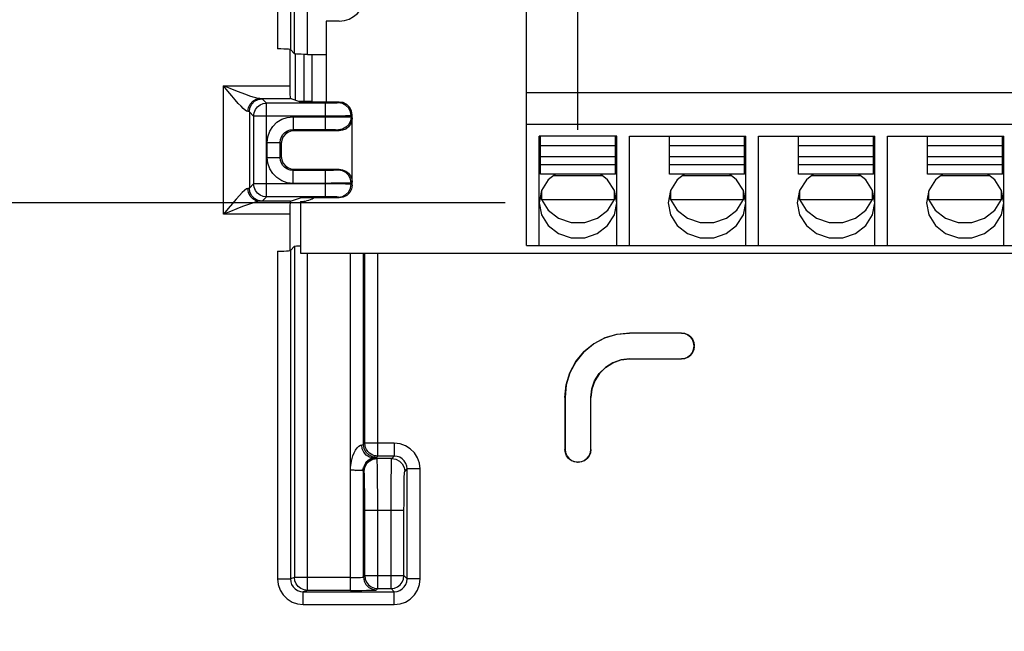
# Model space of a CAD drawing. Extents: x 29 to 410, y 35 to 287.
# Tile 40 of 46: x 258.97 to 272.48, y 154.07 to 162.47. Entities that reach past the tile are written whole.
import ezdxf

# ---------------------------------------------------------------- set-up
doc = ezdxf.new("R2010")
doc.units = 0
doc.header["$LTSCALE"] = 23.1
doc.layers.get('0').update_dxf_attribs({"linetype": 'CONTINUOUS'})
doc.layers.add('ALL_DIM', color=7, linetype='CONTINUOUS')
doc.dimstyles.get("Standard").update_dxf_attribs({"dimtxt": 2.5, "dimasz": 2.5, "dimexe": 1.25, "dimexo": 0.625, "dimtad": 1, "dimcen": 2.5, "dimazin": 3, "dimtfac": 1, "dimtmove": 0, "dimatfit": 3})

# ---------------------------------------------------------------- blocks, each defined once
blk = doc.blocks.new('_OPEN')
at = {"color": 0, "linetype": 'BYBLOCK'}
for p, q in [((0, 0), (-1, 0.25)), ((-1, -0.25), (0, 0)), ((-1, 0), (0, 0))]:
    blk.add_line(p, q, dxfattribs=at)
blk = doc.blocks.new('*D22')
at = {"layer": 'ALL_DIM', "color": 2, "linetype": 'CONTINUOUS'}
for p, q in [((265.629, 159.959), (205.892, 159.959)), ((206.892, 159.959), (206.892, 131.01)), ((206.892, 102.06), (206.892, 131.01)), ((229.857, 102.06), (205.892, 102.06))]:
    blk.add_line(p, q, dxfattribs=at)
at = {"layer": 'ALL_DIM', "color": 2, "linetype": 'CONTINUOUS', "xscale": 2, "yscale": 2, "zscale": 2}
for p, rotation in [((206.892, 159.959), 90), ((206.892, 102.06), 270)]:
    blk.add_blockref('_OPEN', p, dxfattribs=dict(at, rotation=rotation))
blk = doc.blocks.new('*D23')
at = {"layer": 'ALL_DIM', "color": 2, "linetype": 'CONTINUOUS'}
for p, q in [((214.351, 163.676), (214.351, 168.676)), ((214.351, 168.676), (214.351, 161.818)), ((264.744, 163.676), (213.351, 163.676)), ((214.351, 147.882), (214.351, 161.818)), ((265.629, 159.959), (213.351, 159.959)), ((214.351, 159.959), (214.351, 147.882))]:
    blk.add_line(p, q, dxfattribs=at)
at = {"layer": 'ALL_DIM', "color": 2, "linetype": 'CONTINUOUS', "xscale": 2, "yscale": 2, "zscale": 2}
for p, rotation in [((214.351, 163.676), 270), ((214.351, 159.959), 90)]:
    blk.add_blockref('_OPEN', p, dxfattribs=dict(at, rotation=rotation))
blk = doc.blocks.new('*D24')
at = {"layer": 'ALL_DIM', "color": 2, "linetype": 'CONTINUOUS'}
for p, q in [((263.682, 168.809), (205.892, 168.809)), ((206.892, 168.809), (206.892, 164.384)), ((206.892, 159.959), (206.892, 164.384)), ((265.629, 159.959), (205.892, 159.959))]:
    blk.add_line(p, q, dxfattribs=at)
at = {"layer": 'ALL_DIM', "color": 2, "linetype": 'CONTINUOUS', "xscale": 2, "yscale": 2, "zscale": 2}
for p, rotation in [((206.892, 168.809), 90), ((206.892, 159.959), 270)]:
    blk.add_blockref('_OPEN', p, dxfattribs=dict(at, rotation=rotation))
blk = doc.blocks.new('*D25')
at = {"layer": 'ALL_DIM', "color": 2, "linetype": 'CONTINUOUS'}
for p, q in [((266.629, 160.959), (266.629, 182.751)), ((284.329, 160.959), (284.329, 182.751)), ((266.629, 181.751), (275.479, 181.751)), ((284.329, 181.751), (275.479, 181.751))]:
    blk.add_line(p, q, dxfattribs=at)
at = {"layer": 'ALL_DIM', "color": 2, "linetype": 'CONTINUOUS', "xscale": 2, "yscale": 2, "zscale": 2, "rotation": 180}
blk.add_blockref('_OPEN', (266.629, 181.751), dxfattribs=at)
at = {"layer": 'ALL_DIM', "color": 2, "linetype": 'CONTINUOUS', "xscale": 2, "yscale": 2, "zscale": 2}
blk.add_blockref('_OPEN', (284.329, 181.751), dxfattribs=at)
blk = doc.blocks.new('*D28')
at = {"layer": 'ALL_DIM', "color": 2, "linetype": 'CONTINUOUS'}
for p, q in [((230.857, 103.06), (230.857, 195.357)), ((264.682, 189.402), (264.682, 195.357)), ((230.857, 194.357), (247.77, 194.357)), ((264.682, 194.357), (247.77, 194.357)), ((264.682, 182.765), (264.682, 187.36)), ((264.682, 169.809), (264.682, 180.808))]:
    blk.add_line(p, q, dxfattribs=at)
at = {"layer": 'ALL_DIM', "color": 2, "linetype": 'CONTINUOUS', "xscale": 2, "yscale": 2, "zscale": 2, "rotation": 180}
blk.add_blockref('_OPEN', (230.857, 194.357), dxfattribs=at)
at = {"layer": 'ALL_DIM', "color": 2, "linetype": 'CONTINUOUS', "xscale": 2, "yscale": 2, "zscale": 2}
blk.add_blockref('_OPEN', (264.682, 194.357), dxfattribs=at)
blk = doc.blocks.new('*D29')
at = {"layer": 'ALL_DIM', "color": 2, "linetype": 'CONTINUOUS'}
for p, q in [((230.857, 103.06), (230.857, 189.301)), ((265.744, 164.676), (265.744, 189.301)), ((230.857, 188.301), (248.301, 188.301)), ((265.744, 188.301), (248.301, 188.301))]:
    blk.add_line(p, q, dxfattribs=at)
at = {"layer": 'ALL_DIM', "color": 2, "linetype": 'CONTINUOUS', "xscale": 2, "yscale": 2, "zscale": 2, "rotation": 180}
blk.add_blockref('_OPEN', (230.857, 188.301), dxfattribs=at)
at = {"layer": 'ALL_DIM', "color": 2, "linetype": 'CONTINUOUS', "xscale": 2, "yscale": 2, "zscale": 2}
blk.add_blockref('_OPEN', (265.744, 188.301), dxfattribs=at)
blk = doc.blocks.new('*D30')
at = {"layer": 'ALL_DIM', "color": 2, "linetype": 'CONTINUOUS'}
for p, q in [((230.857, 103.06), (230.857, 182.751)), ((266.629, 160.959), (266.629, 182.751)), ((230.857, 181.751), (248.743, 181.751)), ((266.629, 181.751), (248.743, 181.751))]:
    blk.add_line(p, q, dxfattribs=at)
at = {"layer": 'ALL_DIM', "color": 2, "linetype": 'CONTINUOUS', "xscale": 2, "yscale": 2, "zscale": 2, "rotation": 180}
blk.add_blockref('_OPEN', (230.857, 181.751), dxfattribs=at)
at = {"layer": 'ALL_DIM', "color": 2, "linetype": 'CONTINUOUS', "xscale": 2, "yscale": 2, "zscale": 2}
blk.add_blockref('_OPEN', (266.629, 181.751), dxfattribs=at)
blk = doc.blocks.new('*D33')
at = {"layer": 'ALL_DIM', "color": 2, "linetype": 'CONTINUOUS'}
for p, q in [((230.857, 103.06), (230.857, 201.911)), ((291.133, 160.959), (291.133, 201.911)), ((230.857, 200.911), (260.995, 200.911)), ((291.133, 200.911), (260.995, 200.911))]:
    blk.add_line(p, q, dxfattribs=at)
at = {"layer": 'ALL_DIM', "color": 2, "linetype": 'CONTINUOUS', "xscale": 2, "yscale": 2, "zscale": 2, "rotation": 180}
blk.add_blockref('_OPEN', (230.857, 200.911), dxfattribs=at)
at = {"layer": 'ALL_DIM', "color": 2, "linetype": 'CONTINUOUS', "xscale": 2, "yscale": 2, "zscale": 2}
blk.add_blockref('_OPEN', (291.133, 200.911), dxfattribs=at)
blk = doc.blocks.new('*D34')
at = {"layer": 'ALL_DIM', "color": 2, "linetype": 'CONTINUOUS'}
for p, q in [((230.857, 103.06), (230.857, 207.702)), ((290.234, 201.948), (290.234, 207.702)), ((230.857, 206.702), (260.545, 206.702)), ((290.234, 206.702), (260.545, 206.702)), ((290.234, 164.556), (290.234, 199.821))]:
    blk.add_line(p, q, dxfattribs=at)
at = {"layer": 'ALL_DIM', "color": 2, "linetype": 'CONTINUOUS', "xscale": 2, "yscale": 2, "zscale": 2, "rotation": 180}
blk.add_blockref('_OPEN', (230.857, 206.702), dxfattribs=at)
at = {"layer": 'ALL_DIM', "color": 2, "linetype": 'CONTINUOUS', "xscale": 2, "yscale": 2, "zscale": 2}
blk.add_blockref('_OPEN', (290.234, 206.702), dxfattribs=at)

msp = doc.modelspace()

# ---------------------------------------------------------------- linework, layer by layer
at = {"color": 7, "linetype": 'CONTINUOUS'}
for p, q in [((262.684, 171.59), (262.684, 162.061)), ((262.74, 162.005), (262.74, 171.631)), ((262.917, 161.996), (262.917, 166.688)), ((262.507, 165.634), (262.507, 162.07)), ((265.921, 159.373), (265.921, 162.913)), ((263.177, 162.453), (263.177, 161.341)), ((263.354, 162.453), (263.177, 162.453)), ((262.675, 162.061), (262.675, 161.565)), ((262.684, 162.061), (262.74, 162.005)), ((262.753, 161.365), (262.753, 162.005)), ((262.873, 161.352), (262.873, 161.996)), ((262.917, 161.996), (263.177, 161.996)), ((262.983, 161.341), (262.983, 161.996)), ((261.767, 159.801), (261.767, 161.565)), ((261.767, 161.565), (262.675, 161.565)), ((265.921, 161.473), (285.037, 161.473)), ((262.266, 161.388), (262.684, 161.388)), ((262.357, 161.326), (262.298, 161.385)), ((262.357, 160.04), (262.357, 161.326)), ((263.165, 161.326), (262.357, 161.326)), ((262.823, 161.341), (262.684, 161.388)), ((262.796, 161.352), (262.983, 161.352)), ((263.354, 161.341), (262.823, 161.341)), ((263.165, 160.963), (263.165, 161.326)), ((263.354, 161.341), (263.342, 161.329)), ((262.121, 161.208), (262.121, 160.158)), ((262.18, 161.149), (262.121, 161.208)), ((262.18, 161.149), (262.18, 160.217)), ((263.165, 161.149), (262.18, 161.149)), ((262.72, 161.14), (262.72, 160.963)), ((262.72, 161.14), (263.165, 161.14)), ((263.531, 161.164), (263.519, 161.152)), ((263.519, 161.137), (263.519, 161.152)), ((263.519, 161.137), (263.531, 161.124)), ((263.531, 160.201), (263.531, 161.164)), ((265.921, 161.037), (285.037, 161.037)), ((262.72, 160.963), (262.736, 160.947)), ((262.72, 160.963), (263.165, 160.963)), ((263.354, 160.947), (262.736, 160.947)), ((263.342, 160.96), (263.354, 160.947)), ((266.098, 159.373), (266.098, 160.874)), ((267.16, 160.874), (266.098, 160.874)), ((266.116, 160.35), (266.116, 160.871)), ((267.142, 160.35), (267.142, 160.871)), ((267.16, 159.373), (267.16, 160.874)), ((267.337, 159.373), (267.337, 160.874)), ((267.337, 160.874), (268.93, 160.874)), ((267.886, 160.35), (267.886, 160.871)), ((268.912, 160.35), (268.912, 160.871)), ((268.93, 159.373), (268.93, 160.874)), ((269.107, 159.373), (269.107, 160.874)), ((269.107, 160.874), (270.7, 160.874)), ((269.656, 160.35), (269.656, 160.871)), ((270.682, 160.35), (270.682, 160.871)), ((270.7, 159.373), (270.7, 160.874)), ((270.877, 159.373), (270.877, 160.874)), ((270.877, 160.874), (272.47, 160.874)), ((271.426, 160.35), (271.426, 160.871)), ((272.452, 160.35), (272.452, 160.871)), ((272.47, 159.373), (272.47, 160.874)), ((262.366, 160.579), (262.366, 160.786)), ((262.366, 160.786), (262.543, 160.786)), ((262.543, 160.579), (262.543, 160.786)), ((262.543, 160.786), (262.559, 160.77)), ((262.559, 160.77), (262.559, 160.595)), ((267.142, 160.741), (266.116, 160.741)), ((268.912, 160.741), (267.886, 160.741)), ((270.682, 160.741), (269.656, 160.741)), ((272.452, 160.741), (271.426, 160.741)), ((262.543, 160.579), (262.559, 160.595)), ((262.366, 160.579), (262.543, 160.579)), ((267.142, 160.591), (266.116, 160.591)), ((267.142, 160.48), (266.116, 160.48)), ((268.912, 160.591), (267.886, 160.591)), ((268.912, 160.48), (267.886, 160.48)), ((270.682, 160.591), (269.656, 160.591)), ((270.682, 160.48), (269.656, 160.48)), ((272.452, 160.591), (271.426, 160.591)), ((272.452, 160.48), (271.426, 160.48)), ((262.72, 160.402), (262.736, 160.418)), ((262.72, 160.225), (262.72, 160.402)), ((263.165, 160.402), (262.72, 160.402)), ((262.736, 160.418), (263.354, 160.418)), ((263.165, 160.04), (263.165, 160.402)), ((263.354, 160.418), (263.342, 160.406)), ((267.142, 160.35), (266.116, 160.35)), ((266.962, 160.33), (266.296, 160.33)), ((268.912, 160.35), (267.886, 160.35)), ((268.732, 160.33), (268.066, 160.33)), ((270.682, 160.35), (269.656, 160.35)), ((270.502, 160.33), (269.836, 160.33)), ((272.452, 160.35), (271.426, 160.35)), ((272.272, 160.33), (271.606, 160.33)), ((262.18, 160.217), (262.121, 160.158)), ((263.165, 160.217), (262.18, 160.217)), ((263.165, 160.225), (262.72, 160.225)), ((263.531, 160.241), (263.519, 160.229)), ((263.519, 160.214), (263.519, 160.229)), ((263.531, 160.201), (263.519, 160.214)), ((266.128, 160.118), (266.128, 160.004)), ((267.13, 160.004), (267.13, 160.118)), ((267.898, 160.118), (267.898, 160.004)), ((268.9, 160.004), (268.9, 160.118)), ((269.668, 160.118), (269.668, 160.004)), ((270.67, 160.004), (270.67, 160.118)), ((271.438, 160.118), (271.438, 160.004)), ((272.44, 160.004), (272.44, 160.118)), ((262.684, 159.978), (262.266, 159.978)), ((262.357, 160.04), (262.298, 159.981)), ((263.165, 160.04), (262.357, 160.04)), ((262.684, 159.978), (262.823, 160.024)), ((263.354, 160.024), (262.823, 160.024)), ((262.823, 159.975), (262.823, 159.267)), ((263.354, 160.024), (263.342, 160.037)), ((266.115, 160.05), (266.128, 160.004)), ((266.128, 160.004), (267.13, 160.004)), ((267.038, 159.855), (267.13, 160.004)), ((267.13, 160.004), (267.143, 160.05)), ((267.885, 160.05), (267.898, 160.004)), ((267.898, 160.004), (268.9, 160.004)), ((268.808, 159.855), (268.9, 160.004)), ((268.9, 160.004), (268.913, 160.05)), ((269.655, 160.05), (269.668, 160.004)), ((269.668, 160.004), (270.67, 160.004)), ((270.578, 159.855), (270.67, 160.004)), ((270.67, 160.004), (270.683, 160.05)), ((271.425, 160.05), (271.438, 160.004)), ((271.438, 160.004), (272.44, 160.004)), ((272.348, 159.855), (272.44, 160.004)), ((272.44, 160.004), (272.453, 160.05)), ((262.675, 159.801), (261.767, 159.801)), ((262.675, 159.801), (262.675, 159.304)), ((262.507, 159.295), (262.507, 154.795)), ((262.676, 159.302), (262.684, 159.304)), ((262.684, 159.304), (262.74, 159.361)), ((262.684, 159.304), (262.684, 154.795)), ((262.74, 159.361), (262.74, 154.814)), ((262.823, 159.267), (282.157, 159.267)), ((262.917, 154.637), (262.917, 159.267)), ((263.51, 154.637), (263.51, 159.267)), ((263.687, 156.639), (263.687, 159.267)), ((263.705, 156.658), (263.705, 159.267)), ((263.882, 156.481), (263.882, 159.267)), ((265.921, 159.373), (282.116, 159.373)), ((267.336, 158.17), (267.337, 158.169)), ((268.05, 158.17), (267.336, 158.17)), ((268.048, 158.169), (267.337, 158.169)), ((268.05, 158.17), (268.048, 158.169)), ((268.223, 157.997), (268.222, 157.996)), ((268.222, 157.989), (268.222, 157.996)), ((268.223, 157.987), (268.222, 157.989)), ((268.223, 157.987), (268.223, 157.997)), ((267.337, 157.815), (267.338, 157.814)), ((267.337, 157.815), (268.048, 157.815)), ((267.338, 157.814), (268.05, 157.814)), ((268.05, 157.814), (268.048, 157.815)), ((266.451, 157.286), (266.451, 156.571)), ((266.451, 157.286), (266.452, 157.284)), ((266.452, 157.284), (266.452, 156.573)), ((266.806, 156.573), (266.806, 157.284)), ((266.806, 157.284), (266.807, 157.283)), ((266.807, 156.571), (266.807, 157.283)), ((263.687, 156.639), (263.705, 156.658)), ((264.109, 156.658), (263.705, 156.658)), ((264.109, 156.658), (264.109, 156.481)), ((266.451, 156.571), (266.452, 156.573)), ((266.807, 156.571), (266.806, 156.573)), ((263.864, 156.462), (263.882, 156.481)), ((263.873, 156.447), (263.864, 156.456)), ((264.075, 156.447), (263.873, 156.447)), ((264.109, 156.481), (263.882, 156.481)), ((264.075, 156.447), (264.109, 156.481)), ((263.687, 154.82), (263.687, 156.279)), ((263.696, 156.27), (263.687, 156.279)), ((264.252, 156.27), (264.286, 156.304)), ((264.286, 154.795), (264.286, 156.304)), ((264.463, 156.304), (264.286, 156.304)), ((264.463, 154.795), (264.463, 156.304)), ((266.624, 156.398), (266.625, 156.399)), ((266.624, 156.398), (266.634, 156.398)), ((266.625, 156.399), (266.632, 156.399)), ((266.634, 156.398), (266.632, 156.399)), ((263.705, 154.839), (263.705, 155.739)), ((263.705, 155.739), (264.242, 155.739)), ((263.882, 154.662), (263.882, 155.739)), ((264.065, 154.662), (264.065, 155.739)), ((264.242, 154.839), (264.242, 155.739)), ((262.507, 154.795), (262.684, 154.795)), ((262.74, 154.814), (262.684, 154.795)), ((263.51, 154.814), (262.74, 154.814)), ((263.687, 154.82), (263.705, 154.839)), ((263.705, 154.839), (264.242, 154.839)), ((264.286, 154.795), (264.242, 154.839)), ((264.463, 154.795), (264.286, 154.795)), ((263.864, 154.643), (263.882, 154.662)), ((263.882, 154.662), (264.065, 154.662)), ((264.109, 154.618), (264.065, 154.662)), ((262.917, 154.637), (262.861, 154.618)), ((262.861, 154.441), (262.861, 154.618)), ((262.861, 154.618), (264.109, 154.618)), ((263.51, 154.637), (262.917, 154.637)), ((264.109, 154.441), (264.109, 154.618)), ((262.861, 154.441), (264.109, 154.441))]:
    msp.add_line(p, q, dxfattribs=at)
for points in [[(262.657, 162.066), (262.629, 162.068), (262.593, 162.069), (262.551, 162.07), (262.507, 162.07)], [(262.684, 162.061), (262.676, 162.064), (262.657, 162.066)], [(262.917, 161.996), (262.873, 161.996), (262.831, 161.997), (262.795, 161.998), (262.767, 162), (262.748, 162.002), (262.74, 162.005)], [(262.1, 161.211), (262.084, 161.216), (262.064, 161.229), (262.038, 161.252), (262.007, 161.283), (261.97, 161.323), (261.928, 161.371), (261.881, 161.427), (261.827, 161.491), (261.767, 161.565)], [(262.266, 161.388), (262.243, 161.39), (262.212, 161.397), (262.173, 161.408), (262.126, 161.424), (262.071, 161.444), (262.009, 161.468), (261.937, 161.496), (261.857, 161.528), (261.767, 161.565)], [(262.675, 161.565), (262.675, 161.519), (262.676, 161.477), (262.678, 161.441), (262.679, 161.412), (262.682, 161.394), (262.684, 161.388)], [(262.1, 161.211), (262.108, 161.265), (262.132, 161.314), (262.169, 161.353), (262.215, 161.379), (262.266, 161.388)], [(262.121, 161.208), (262.13, 161.262), (262.155, 161.312), (262.194, 161.351), (262.244, 161.376), (262.298, 161.385)], [(262.18, 161.149), (262.186, 161.194), (262.204, 161.237), (262.232, 161.274), (262.269, 161.302), (262.311, 161.32), (262.357, 161.326)], [(262.298, 161.385), (262.289, 161.386), (262.266, 161.388)], [(263.342, 161.329), (263.337, 161.328), (263.323, 161.327), (263.302, 161.327), (263.274, 161.326), (263.241, 161.326), (263.204, 161.326), (263.165, 161.326)], [(263.519, 161.152), (263.51, 161.206), (263.485, 161.256), (263.446, 161.295), (263.397, 161.32), (263.342, 161.329)], [(263.531, 161.164), (263.523, 161.219), (263.498, 161.268), (263.458, 161.307), (263.409, 161.333), (263.354, 161.341)], [(262.121, 161.208), (262.115, 161.209), (262.1, 161.211)], [(262.366, 160.786), (262.375, 160.865), (262.401, 160.939), (262.443, 161.007), (262.499, 161.063), (262.567, 161.105), (262.641, 161.131), (262.72, 161.14)], [(263.519, 161.152), (263.509, 161.151), (263.482, 161.15), (263.44, 161.15), (263.384, 161.149), (263.317, 161.149), (263.243, 161.149), (263.165, 161.149)], [(263.165, 161.14), (263.243, 161.14), (263.317, 161.139), (263.384, 161.139), (263.44, 161.139), (263.482, 161.138), (263.509, 161.137), (263.519, 161.137)], [(263.519, 161.137), (263.51, 161.082), (263.485, 161.033), (263.446, 160.994), (263.397, 160.968), (263.342, 160.96)], [(263.531, 161.124), (263.525, 161.078), (263.508, 161.036), (263.48, 160.999), (263.443, 160.971), (263.4, 160.953), (263.354, 160.947)], [(262.543, 160.786), (262.548, 160.825), (262.561, 160.863), (262.582, 160.896), (262.61, 160.924), (262.643, 160.945), (262.681, 160.958), (262.72, 160.963)], [(262.736, 160.947), (262.69, 160.941), (262.647, 160.924), (262.611, 160.895), (262.582, 160.859), (262.565, 160.816), (262.559, 160.77)], [(263.165, 160.963), (263.204, 160.963), (263.241, 160.963), (263.274, 160.962), (263.302, 160.962), (263.323, 160.961), (263.337, 160.96), (263.342, 160.96)], [(262.559, 160.595), (262.565, 160.549), (262.582, 160.506), (262.611, 160.47), (262.647, 160.442), (262.69, 160.424), (262.736, 160.418)], [(262.72, 160.225), (262.641, 160.234), (262.567, 160.261), (262.499, 160.303), (262.443, 160.359), (262.401, 160.426), (262.375, 160.501), (262.366, 160.579)], [(262.72, 160.402), (262.681, 160.407), (262.643, 160.42), (262.61, 160.441), (262.582, 160.469), (262.561, 160.503), (262.548, 160.54), (262.543, 160.579)], [(263.342, 160.406), (263.337, 160.405), (263.323, 160.404), (263.302, 160.404), (263.274, 160.403), (263.241, 160.403), (263.204, 160.403), (263.165, 160.402)], [(263.519, 160.229), (263.51, 160.283), (263.485, 160.333), (263.446, 160.372), (263.397, 160.397), (263.342, 160.406)], [(263.354, 160.418), (263.4, 160.412), (263.443, 160.394), (263.48, 160.366), (263.508, 160.329), (263.525, 160.287), (263.531, 160.241)], [(266.322, 160.35), (266.222, 160.273), (266.13, 160.126), (266.098, 159.959)], [(267.16, 159.959), (267.128, 160.126), (267.036, 160.273), (266.936, 160.35)], [(268.092, 160.35), (267.992, 160.273), (267.9, 160.126), (267.868, 159.959)], [(268.93, 159.959), (268.898, 160.126), (268.806, 160.273), (268.706, 160.35)], [(269.862, 160.35), (269.762, 160.273), (269.67, 160.126), (269.638, 159.959)], [(270.7, 159.959), (270.668, 160.126), (270.576, 160.273), (270.476, 160.35)], [(271.632, 160.35), (271.532, 160.273), (271.44, 160.126), (271.408, 159.959)], [(272.47, 159.959), (272.438, 160.126), (272.346, 160.273), (272.246, 160.35)], [(262.357, 160.04), (262.311, 160.046), (262.269, 160.063), (262.232, 160.092), (262.204, 160.129), (262.186, 160.171), (262.18, 160.217)], [(263.519, 160.229), (263.509, 160.228), (263.482, 160.227), (263.44, 160.227), (263.384, 160.226), (263.317, 160.226), (263.243, 160.226), (263.165, 160.225)], [(263.519, 160.214), (263.509, 160.214), (263.482, 160.215), (263.439, 160.215), (263.384, 160.216), (263.317, 160.216), (263.243, 160.216), (263.165, 160.217)], [(263.342, 160.037), (263.397, 160.045), (263.446, 160.07), (263.485, 160.11), (263.51, 160.159), (263.519, 160.214)], [(263.531, 160.201), (263.523, 160.146), (263.498, 160.097), (263.458, 160.058), (263.409, 160.033), (263.354, 160.024)], [(262.1, 160.155), (262.081, 160.148), (262.056, 160.129), (262.024, 160.1), (261.985, 160.059), (261.94, 160.009), (261.89, 159.949), (261.832, 159.88), (261.767, 159.801)], [(262.121, 160.158), (262.115, 160.156), (262.1, 160.155)], [(262.266, 159.978), (262.215, 159.987), (262.169, 160.012), (262.132, 160.051), (262.108, 160.1), (262.1, 160.155)], [(262.298, 159.981), (262.244, 159.989), (262.194, 160.015), (262.155, 160.054), (262.13, 160.103), (262.121, 160.158)], [(262.266, 159.978), (262.238, 159.974), (262.2, 159.965), (262.152, 159.95), (262.094, 159.93), (262.027, 159.905), (261.951, 159.875), (261.864, 159.84), (261.767, 159.801)], [(262.298, 159.981), (262.289, 159.979), (262.266, 159.978)], [(262.684, 159.978), (262.682, 159.971), (262.679, 159.953), (262.678, 159.925), (262.676, 159.888), (262.675, 159.846), (262.675, 159.801)], [(263.342, 160.037), (263.337, 160.037), (263.323, 160.038), (263.302, 160.038), (263.274, 160.039), (263.241, 160.039), (263.204, 160.039), (263.165, 160.04)], [(266.098, 159.959), (266.13, 159.792), (266.222, 159.645), (266.363, 159.536), (266.537, 159.478), (266.721, 159.478), (266.894, 159.536), (267.036, 159.645), (267.128, 159.792), (267.16, 159.959)], [(266.128, 160.004), (266.22, 159.855), (266.362, 159.745), (266.536, 159.686), (266.722, 159.686), (266.896, 159.745), (267.038, 159.855)], [(267.868, 159.959), (267.9, 159.792), (267.992, 159.645), (268.133, 159.536), (268.307, 159.478), (268.491, 159.478), (268.664, 159.536), (268.806, 159.645), (268.898, 159.792), (268.93, 159.959)], [(267.898, 160.004), (267.99, 159.855), (268.132, 159.745), (268.306, 159.686), (268.492, 159.686), (268.666, 159.745), (268.808, 159.855)], [(269.638, 159.959), (269.67, 159.792), (269.762, 159.645), (269.903, 159.536), (270.077, 159.478), (270.261, 159.478), (270.434, 159.536), (270.576, 159.645), (270.668, 159.792), (270.7, 159.959)], [(269.668, 160.004), (269.76, 159.855), (269.902, 159.745), (270.076, 159.686), (270.262, 159.686), (270.436, 159.745), (270.578, 159.855)], [(271.408, 159.959), (271.44, 159.792), (271.532, 159.645), (271.673, 159.536), (271.847, 159.478), (272.031, 159.478), (272.204, 159.536), (272.346, 159.645), (272.438, 159.792), (272.47, 159.959)], [(271.438, 160.004), (271.53, 159.855), (271.672, 159.745), (271.846, 159.686), (272.032, 159.686), (272.206, 159.745), (272.348, 159.855)], [(262.507, 159.295), (262.551, 159.296), (262.593, 159.296), (262.629, 159.298), (262.657, 159.3), (262.676, 159.302)], [(262.74, 159.361), (262.748, 159.363), (262.767, 159.365), (262.795, 159.367), (262.823, 159.368)], [(266.451, 157.286), (266.468, 157.458), (266.518, 157.624), (266.6, 157.777), (266.71, 157.911), (266.844, 158.021), (266.997, 158.103), (267.163, 158.153), (267.336, 158.17)], [(267.337, 158.169), (267.164, 158.152), (266.998, 158.102), (266.845, 158.02), (266.711, 157.91), (266.601, 157.776), (266.519, 157.623), (266.469, 157.457), (266.452, 157.284)], [(268.222, 157.996), (268.216, 158.041), (268.199, 158.083), (268.171, 158.118), (268.135, 158.146), (268.093, 158.163), (268.048, 158.169)], [(268.05, 158.17), (268.095, 158.165), (268.136, 158.147), (268.172, 158.12), (268.2, 158.084), (268.217, 158.042), (268.223, 157.997)], [(268.048, 157.815), (268.093, 157.821), (268.135, 157.838), (268.171, 157.866), (268.199, 157.902), (268.216, 157.944), (268.222, 157.989)], [(268.223, 157.987), (268.217, 157.943), (268.2, 157.901), (268.172, 157.865), (268.136, 157.837), (268.095, 157.82), (268.05, 157.814)], [(266.806, 157.284), (266.819, 157.402), (266.858, 157.515), (266.922, 157.615), (267.006, 157.699), (267.106, 157.763), (267.219, 157.802), (267.337, 157.815)], [(267.338, 157.814), (267.22, 157.801), (267.108, 157.761), (267.007, 157.698), (266.923, 157.614), (266.86, 157.513), (266.82, 157.401), (266.807, 157.283)], [(263.51, 156.288), (263.51, 156.298), (263.51, 156.308), (263.511, 156.325), (263.513, 156.35), (263.517, 156.38), (263.523, 156.413), (263.531, 156.448), (263.542, 156.485), (263.558, 156.523), (263.577, 156.561), (263.601, 156.594), (263.625, 156.618), (263.645, 156.632), (263.662, 156.636)], [(263.662, 156.636), (263.675, 156.637), (263.684, 156.638), (263.687, 156.639)], [(263.814, 156.459), (263.768, 156.468), (263.725, 156.494), (263.692, 156.533), (263.67, 156.582), (263.662, 156.636)], [(263.864, 156.462), (263.809, 156.471), (263.76, 156.496), (263.721, 156.535), (263.695, 156.585), (263.687, 156.639)], [(263.882, 156.481), (263.862, 156.482), (263.84, 156.486), (263.817, 156.493), (263.793, 156.505), (263.77, 156.522), (263.748, 156.543), (263.729, 156.569), (263.716, 156.597), (263.708, 156.627), (263.705, 156.658)], [(264.463, 156.304), (264.454, 156.383), (264.428, 156.458), (264.386, 156.525), (264.329, 156.581), (264.262, 156.623), (264.188, 156.649), (264.109, 156.658)], [(266.624, 156.398), (266.579, 156.404), (266.537, 156.421), (266.501, 156.449), (266.474, 156.485), (266.457, 156.527), (266.451, 156.571)], [(266.452, 156.573), (266.458, 156.528), (266.475, 156.486), (266.503, 156.45), (266.539, 156.422), (266.58, 156.405), (266.625, 156.399)], [(266.632, 156.399), (266.677, 156.405), (266.719, 156.422), (266.755, 156.45), (266.783, 156.486), (266.8, 156.528), (266.806, 156.573)], [(266.807, 156.571), (266.801, 156.527), (266.784, 156.485), (266.756, 156.449), (266.72, 156.421), (266.679, 156.404), (266.634, 156.398)], [(263.678, 156.284), (263.683, 156.305), (263.689, 156.32), (263.694, 156.335), (263.7, 156.351), (263.709, 156.368), (263.72, 156.386), (263.734, 156.405), (263.752, 156.423), (263.772, 156.439), (263.79, 156.45), (263.805, 156.457), (263.814, 156.459)], [(263.687, 156.279), (263.695, 156.334), (263.721, 156.383), (263.76, 156.422), (263.809, 156.448), (263.864, 156.456)], [(263.696, 156.27), (263.705, 156.324), (263.73, 156.374), (263.769, 156.413), (263.819, 156.438), (263.873, 156.447)], [(263.814, 156.459), (263.841, 156.46), (263.857, 156.461), (263.864, 156.462)], [(263.864, 156.456), (263.857, 156.457), (263.841, 156.458), (263.814, 156.459)], [(263.882, 155.739), (263.882, 155.86), (263.882, 155.978), (263.881, 156.089), (263.88, 156.19), (263.879, 156.277), (263.878, 156.348), (263.876, 156.401), (263.875, 156.434), (263.873, 156.447)], [(264.065, 155.739), (264.066, 155.86), (264.066, 155.978), (264.067, 156.089), (264.068, 156.19), (264.069, 156.277), (264.07, 156.348), (264.071, 156.401), (264.073, 156.434), (264.075, 156.447)], [(264.075, 156.447), (264.129, 156.438), (264.179, 156.413), (264.218, 156.374), (264.243, 156.324), (264.252, 156.27)], [(264.286, 156.304), (264.281, 156.343), (264.268, 156.381), (264.247, 156.414), (264.219, 156.442), (264.186, 156.464), (264.148, 156.477), (264.109, 156.481)], [(263.572, 156.285), (263.557, 156.287), (263.51, 156.287)], [(263.572, 156.285), (263.605, 156.287), (263.639, 156.288), (263.663, 156.292), (263.678, 156.284)], [(263.678, 156.284), (263.667, 156.282), (263.654, 156.283), (263.637, 156.284), (263.617, 156.284), (263.596, 156.285), (263.572, 156.285)], [(263.687, 156.279), (263.684, 156.28), (263.678, 156.284)], [(263.705, 155.739), (263.705, 155.83), (263.705, 155.918), (263.704, 156.002), (263.703, 156.077), (263.702, 156.142), (263.701, 156.196), (263.699, 156.235), (263.698, 156.26), (263.696, 156.27)], [(264.242, 155.739), (264.243, 155.83), (264.243, 155.918), (264.244, 156.002), (264.245, 156.077), (264.246, 156.142), (264.247, 156.196), (264.248, 156.235), (264.25, 156.26), (264.252, 156.27)], [(262.507, 154.795), (262.516, 154.716), (262.542, 154.642), (262.584, 154.575), (262.64, 154.519), (262.707, 154.476), (262.782, 154.45), (262.861, 154.441)], [(262.684, 154.795), (262.688, 154.756), (262.701, 154.718), (262.722, 154.685), (262.75, 154.657), (262.784, 154.636), (262.822, 154.623), (262.861, 154.618)], [(262.917, 154.637), (262.871, 154.643), (262.829, 154.661), (262.792, 154.689), (262.764, 154.726), (262.746, 154.769), (262.74, 154.814)], [(263.51, 154.814), (263.549, 154.814), (263.586, 154.814), (263.619, 154.815), (263.647, 154.816), (263.668, 154.817), (263.682, 154.819), (263.687, 154.82)], [(263.687, 154.82), (263.695, 154.765), (263.721, 154.716), (263.76, 154.677), (263.809, 154.652), (263.864, 154.643)], [(263.705, 154.839), (263.711, 154.793), (263.729, 154.75), (263.757, 154.713), (263.794, 154.685), (263.837, 154.668), (263.882, 154.662)], [(264.065, 154.662), (264.111, 154.668), (264.153, 154.685), (264.19, 154.713), (264.219, 154.75), (264.236, 154.793), (264.242, 154.839)], [(264.109, 154.441), (264.188, 154.45), (264.262, 154.476), (264.329, 154.518), (264.386, 154.575), (264.428, 154.642), (264.454, 154.716), (264.463, 154.795)], [(264.109, 154.618), (264.148, 154.623), (264.186, 154.636), (264.219, 154.657), (264.247, 154.685), (264.268, 154.718), (264.281, 154.756), (264.286, 154.795)], [(263.51, 154.637), (263.588, 154.637), (263.662, 154.637), (263.728, 154.638), (263.784, 154.639), (263.827, 154.64), (263.854, 154.642), (263.864, 154.643)]]:
    msp.add_lwpolyline(points, dxfattribs=at)
for centre, end in [((263.354, 162.807), 0), ((262.823, 160.329), 300.5293)]:
    msp.add_arc(centre, 0.354, 270, end, dxfattribs=at)

# ---------------------------------------------------------------- dimensions: what is measured, and where the dimension line sits
at = {"layer": 'ALL_DIM', "color": 2, "linetype": 'CONTINUOUS'}
for base, p1, p2, angle, picture, middle in [((230.857, 206.702), (290.234, 164.556), (230.857, 103.06), 180, '*D34', (256.63, 207.402)), ((230.857, 200.911), (291.133, 160.959), (230.857, 103.06), 180, '*D33', (255.946, 201.611)), ((230.8572, 194.357), (264.6819, 169.8092), (230.8572, 103.0602), 180, '*D28', (243.2573, 195.057)), ((230.857, 181.751), (266.629, 160.959), (230.857, 103.06), 180, '*D30', (242.573, 182.451)), ((206.892, 159.959), (263.682, 168.809), (265.629, 159.959), 270, '*D24', (206.192, 161.932)), ((214.351, 163.676), (265.629, 159.959), (264.744, 163.676), 90, '*D23', (213.651, 147.882)), ((206.892, 159.959), (229.857, 102.06), (265.629, 159.959), 90, '*D22', (206.192, 126.239))]:
    dim = msp.add_linear_dim(base=base, p1=p1, p2=p2, angle=angle, dimstyle='Standard', dxfattribs=at)
    dim.commit()
    dim.dimension.update_dxf_attribs({"geometry": picture, "text_midpoint": middle, "dimtype": 128})
for base, p1, p2, picture, middle in [((265.744, 188.301), (230.857, 103.06), (265.744, 164.676), '*D29', (243.361, 189.001)), ((284.329, 181.751), (266.629, 160.959), (284.329, 160.959), '*D25', (266.578, 182.451))]:
    dim = msp.add_linear_dim(base=base, p1=p1, p2=p2, dimstyle='Standard', dxfattribs=at)
    dim.commit()
    dim.dimension.update_dxf_attribs({"geometry": picture, "text_midpoint": middle, "dimtype": 128})

doc.saveas('drawing.dxf')
